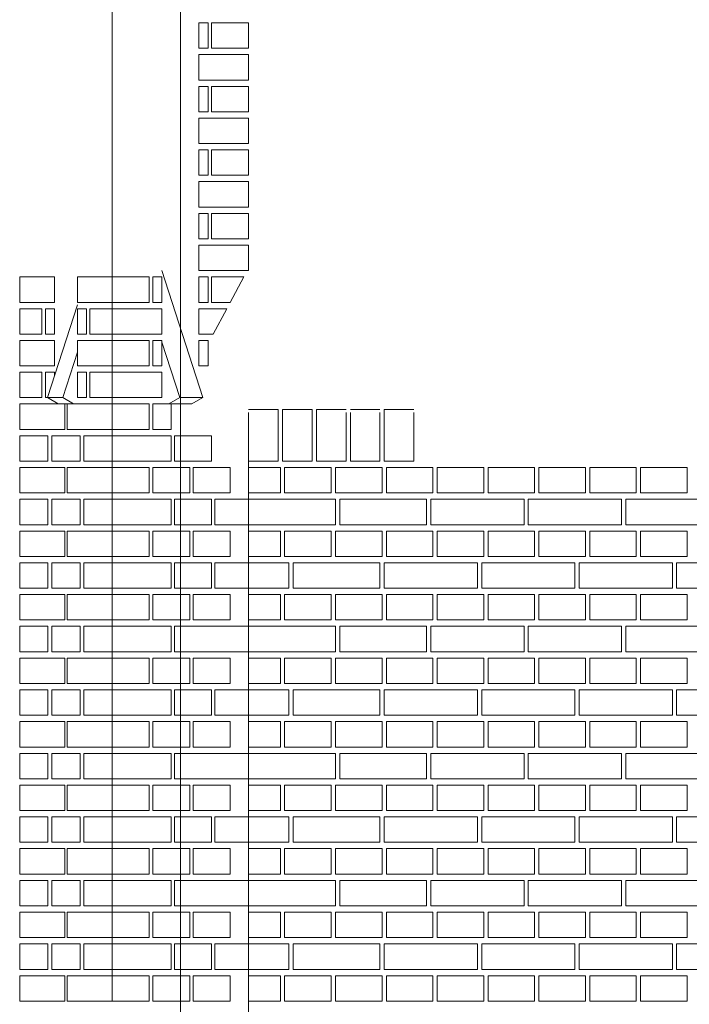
# Model space of a CAD drawing. Header units: millimetres. Extents: x -37887 to 94344, y -69777 to 116976.
# Tile 139 of 205: x 32580 to 34161, y 69709 to 72034. Entities that reach past the tile are written whole.
import ezdxf

# ---------------------------------------------------------------- set-up
doc = ezdxf.new("R2010")
doc.units = ezdxf.units.MM
doc.linetypes.add('Linia siatki', pattern=[19.05, 12.7, -3.175, 0, -3.175])
doc.layers.add('01_inwentaryzacja', color=8, linetype='Continuous', lineweight=9)
doc.layers.add('S-GRID', color=1, linetype='Continuous', lineweight=9)

msp = doc.modelspace()

# ---------------------------------------------------------------- linework, layer by layer
at = {"layer": '01_inwentaryzacja'}
for p, q in [((32798.8, 74115.4), (32798.8, 71426.6)), ((32798.8, 69716.6), (32798.8, 71426.6)), ((32916, 71441.6), (33012.8, 71141.6)), ((32716.4, 71361), (32645.6, 71141.6)), ((32916, 71272.9), (32958.4, 71141.6)), ((32716.4, 71248.6), (32681.9, 71141.6)), ((32645.6, 71141.6), (32681.9, 71141.6)), ((32645.6, 71141.6), (32671.4, 71126.6)), ((32671.4, 71126.6), (32707.7, 71126.6)), ((32681.9, 71141.6), (32707.7, 71126.6)), ((32958.4, 71141.6), (32932.5, 71126.6)), ((32986.9, 71126.6), (32932.5, 71126.6)), ((33012.8, 71141.6), (32958.4, 71141.6)), ((33012.8, 71141.6), (32986.9, 71126.6)), ((33120.7, 71113.8), (33190.7, 71113.8)), ((33120.7, 66776.6), (33120.7, 71106.6)), ((33120.7, 71106.6), (33120.7, 70991.6)), ((33190.7, 71113.8), (33190.7, 70991.6)), ((33200.7, 71113.8), (33270.7, 71113.8)), ((33200.7, 71113.8), (33200.7, 70991.6)), ((33270.7, 71113.8), (33270.7, 70991.6)), ((33280.7, 71113.8), (33350.7, 71113.8)), ((33280.7, 71113.8), (33280.7, 70991.6)), ((33350.7, 71106.6), (33350.7, 70991.6)), ((33360.7, 71113.8), (33430.7, 71113.8)), ((33360.7, 71106.6), (33360.7, 70991.6)), ((33430.7, 71106.6), (33430.7, 70991.6)), ((33440.7, 71113.8), (33510.7, 71113.8)), ((33440.7, 71113.8), (33440.7, 70991.6)), ((33510.7, 71106.6), (33510.7, 70991.6)), ((33120.7, 70991.6), (33190.7, 70991.6)), ((33200.7, 70991.6), (33270.7, 70991.6)), ((33280.7, 70991.6), (33350.7, 70991.6)), ((33360.7, 70991.6), (33430.7, 70991.6)), ((33440.7, 70991.6), (33510.7, 70991.6))]:
    msp.add_line(p, q, dxfattribs=at)
for points in [[(33003.5, 71966.6), (33025.3, 71966.6), (33025.3, 72026.6), (33003.5, 72026.6), (33003.5, 71966.6)], [(33033.3, 71966.6), (33120.7, 71966.6), (33120.7, 72026.6), (33033.3, 72026.6), (33033.3, 71966.6)], [(33120.7, 71891.6), (33120.7, 71951.6), (33003.5, 71951.6), (33003.5, 71891.6), (33120.7, 71891.6)], [(33003.5, 71816.6), (33025.3, 71816.6), (33025.3, 71876.6), (33003.5, 71876.6), (33003.5, 71816.6)], [(33033.3, 71816.6), (33120.7, 71816.6), (33120.7, 71876.6), (33033.3, 71876.6), (33033.3, 71816.6)], [(33120.7, 71741.6), (33120.7, 71801.6), (33003.5, 71801.6), (33003.5, 71741.6), (33120.7, 71741.6)], [(33003.5, 71666.6), (33025.3, 71666.6), (33025.3, 71726.6), (33003.5, 71726.6), (33003.5, 71666.6)], [(33033.3, 71666.6), (33120.7, 71666.6), (33120.7, 71726.6), (33033.3, 71726.6), (33033.3, 71666.6)], [(33120.7, 71591.6), (33120.7, 71651.6), (33003.5, 71651.6), (33003.5, 71591.6), (33120.7, 71591.6)], [(33003.5, 71516.6), (33025.3, 71516.6), (33025.3, 71576.6), (33003.5, 71576.6), (33003.5, 71516.6)], [(33033.3, 71516.6), (33120.7, 71516.6), (33120.7, 71576.6), (33033.3, 71576.6), (33033.3, 71516.6)], [(33120.7, 71441.6), (33120.7, 71501.6), (33003.5, 71501.6), (33003.5, 71441.6), (33120.7, 71441.6)], [(32662.7, 71366.6), (32662.7, 71426.6), (32580.3, 71426.6), (32580.3, 71366.6), (32662.7, 71366.6)], [(32716.4, 71366.6), (32716.4, 71426.6), (32798.8, 71426.6), (32798.8, 71366.6), (32716.4, 71366.6)], [(32886.2, 71366.6), (32798.8, 71366.6), (32798.8, 71426.6), (32886.2, 71426.6), (32886.2, 71366.6)], [(32916, 71366.6), (32894.2, 71366.6), (32894.2, 71426.6), (32916, 71426.6), (32916, 71366.6)], [(33003.5, 71366.6), (33025.3, 71366.6), (33025.3, 71426.6), (33003.5, 71426.6), (33003.5, 71366.6)], [(33033.3, 71366.6), (33077, 71366.6), (33109.2, 71426.6), (33033.3, 71426.6), (33033.3, 71366.6)], [(32632.9, 71351.6), (32580.3, 71351.6), (32580.3, 71291.6), (32632.9, 71291.6), (32632.9, 71351.6)], [(32662.7, 71291.6), (32640.9, 71291.6), (32640.9, 71351.6), (32662.7, 71351.6), (32662.7, 71291.6)], [(32716.4, 71291.6), (32738.2, 71291.6), (32738.2, 71351.6), (32716.4, 71351.6), (32716.4, 71291.6)], [(32746.2, 71351.6), (32798.8, 71351.6), (32798.8, 71291.6), (32746.2, 71291.6), (32746.2, 71351.6)], [(32798.8, 71291.6), (32798.8, 71351.6), (32916, 71351.6), (32916, 71291.6), (32798.8, 71291.6)], [(33036.8, 71291.6), (33068.9, 71351.6), (33003.5, 71351.6), (33003.5, 71291.6), (33036.8, 71291.6)], [(32662.7, 71216.6), (32662.7, 71276.6), (32580.3, 71276.6), (32580.3, 71216.6), (32662.7, 71216.6)], [(32716.4, 71216.6), (32716.4, 71276.6), (32798.8, 71276.6), (32798.8, 71216.6), (32716.4, 71216.6)], [(32886.2, 71216.6), (32798.8, 71216.6), (32798.8, 71276.6), (32886.2, 71276.6), (32886.2, 71216.6)], [(32916, 71216.6), (32894.2, 71216.6), (32894.2, 71276.6), (32916, 71276.6), (32916, 71216.6)], [(33003.5, 71216.6), (33025.3, 71216.6), (33025.3, 71276.6), (33003.5, 71276.6), (33003.5, 71216.6)], [(32632.9, 71201.6), (32580.3, 71201.6), (32580.3, 71141.6), (32632.9, 71141.6), (32632.9, 71201.6)], [(32662.7, 71141.6), (32640.9, 71141.6), (32640.9, 71201.6), (32662.7, 71201.6), (32662.7, 71194.7)], [(32716.4, 71141.6), (32738.2, 71141.6), (32738.2, 71201.6), (32716.4, 71201.6), (32716.4, 71141.6)], [(32746.2, 71201.6), (32798.8, 71201.6), (32798.8, 71141.6), (32746.2, 71141.6), (32746.2, 71201.6)], [(32798.8, 71141.6), (32798.8, 71201.6), (32916, 71201.6), (32916, 71141.6), (32798.8, 71141.6)], [(32580.3, 71066.6), (32580.3, 71126.6), (32686.5, 71126.6), (32686.5, 71066.6), (32580.3, 71066.6)], [(32692.6, 71066.6), (32692.6, 71126.6), (32798.8, 71126.6), (32798.8, 71066.6), (32692.6, 71066.6)], [(32886.2, 71066.6), (32798.8, 71066.6), (32798.8, 71126.6), (32886.2, 71126.6), (32886.2, 71066.6)], [(32937.9, 71066.6), (32894.2, 71066.6), (32894.2, 71126.6), (32937.9, 71126.6), (32937.9, 71066.6)], [(32580.3, 71051.6), (32647.1, 71051.6), (32647.1, 70991.6), (32580.3, 70991.6), (32580.3, 71051.6)], [(32656.2, 71051.6), (32722.9, 71051.6), (32722.9, 70991.6), (32656.2, 70991.6), (32656.2, 71051.6)], [(32732, 71051.6), (32798.8, 71051.6), (32798.8, 70991.6), (32732, 70991.6), (32732, 71051.6)], [(32798.8, 70991.6), (32798.8, 71051.6), (32937.9, 71051.6), (32937.9, 70991.6), (32798.8, 70991.6)], [(33033.3, 70991.6), (32945.8, 70991.6), (32945.8, 71051.6), (33033.3, 71051.6), (33033.3, 70991.6)], [(32580.3, 70916.6), (32580.3, 70976.6), (32686.5, 70976.6), (32686.5, 70916.6), (32580.3, 70916.6)], [(32692.6, 70916.6), (32692.6, 70976.6), (32798.8, 70976.6), (32798.8, 70916.6), (32692.6, 70916.6)], [(32886.2, 70916.6), (32798.8, 70916.6), (32798.8, 70976.6), (32886.2, 70976.6), (32886.2, 70916.6)], [(32981.6, 70916.6), (32894.2, 70916.6), (32894.2, 70976.6), (32981.6, 70976.6), (32981.6, 70916.6)], [(33077, 70916.6), (32989.5, 70916.6), (32989.5, 70976.6), (33077, 70976.6), (33077, 70916.6)], [(33195.7, 70976.6), (33195.7, 70916.6), (33120.7, 70916.6), (33120.7, 70976.6), (33195.7, 70976.6)], [(33315.7, 70976.6), (33315.7, 70916.6), (33205.7, 70916.6), (33205.7, 70976.6), (33315.7, 70976.6)], [(33435.7, 70976.6), (33435.7, 70916.6), (33325.7, 70916.6), (33325.7, 70976.6), (33435.7, 70976.6)], [(33555.7, 70976.6), (33555.7, 70916.6), (33445.7, 70916.6), (33445.7, 70976.6), (33555.7, 70976.6)], [(33675.7, 70976.6), (33675.7, 70916.6), (33565.7, 70916.6), (33565.7, 70976.6), (33675.7, 70976.6)], [(33795.7, 70976.6), (33795.7, 70916.6), (33685.7, 70916.6), (33685.7, 70976.6), (33795.7, 70976.6)], [(33915.7, 70976.6), (33915.7, 70916.6), (33805.7, 70916.6), (33805.7, 70976.6), (33915.7, 70976.6)], [(34035.7, 70976.6), (34035.7, 70916.6), (33925.7, 70916.6), (33925.7, 70976.6), (34035.7, 70976.6)], [(34155.7, 70976.6), (34155.7, 70916.6), (34045.7, 70916.6), (34045.7, 70976.6), (34155.7, 70976.6)], [(32580.3, 70901.6), (32647.1, 70901.6), (32647.1, 70841.6), (32580.3, 70841.6), (32580.3, 70901.6)], [(32656.2, 70901.6), (32722.9, 70901.6), (32722.9, 70841.6), (32656.2, 70841.6), (32656.2, 70901.6)], [(32732, 70901.6), (32798.8, 70901.6), (32798.8, 70841.6), (32732, 70841.6), (32732, 70901.6)], [(32798.8, 70841.6), (32798.8, 70901.6), (32937.9, 70901.6), (32937.9, 70841.6), (32798.8, 70841.6)], [(33033.3, 70841.6), (32945.8, 70841.6), (32945.8, 70901.6), (33033.3, 70901.6), (33033.3, 70841.6)], [(33120.7, 70841.6), (33041.2, 70841.6), (33041.2, 70901.6), (33120.7, 70901.6), (33120.7, 70841.6)], [(33325.7, 70901.6), (33325.7, 70841.6), (33120.7, 70841.6), (33120.7, 70901.6), (33325.7, 70901.6)], [(33540.7, 70901.6), (33540.7, 70841.6), (33335.7, 70841.6), (33335.7, 70901.6), (33540.7, 70901.6)], [(33770.7, 70901.6), (33770.7, 70841.6), (33550.7, 70841.6), (33550.7, 70901.6), (33770.7, 70901.6)], [(34000.7, 70901.6), (34000.7, 70841.6), (33780.7, 70841.6), (33780.7, 70901.6), (34000.7, 70901.6)], [(34230.7, 70901.6), (34230.7, 70841.6), (34010.7, 70841.6), (34010.7, 70901.6), (34230.7, 70901.6)], [(32580.3, 70766.6), (32580.3, 70826.6), (32686.5, 70826.6), (32686.5, 70766.6), (32580.3, 70766.6)], [(32692.6, 70766.6), (32692.6, 70826.6), (32798.8, 70826.6), (32798.8, 70766.6), (32692.6, 70766.6)], [(32886.2, 70766.6), (32798.8, 70766.6), (32798.8, 70826.6), (32886.2, 70826.6), (32886.2, 70766.6)], [(32981.6, 70766.6), (32894.2, 70766.6), (32894.2, 70826.6), (32981.6, 70826.6), (32981.6, 70766.6)], [(33077, 70766.6), (32989.5, 70766.6), (32989.5, 70826.6), (33077, 70826.6), (33077, 70766.6)], [(33195.7, 70826.6), (33195.7, 70766.6), (33120.7, 70766.6), (33120.7, 70826.6), (33195.7, 70826.6)], [(33315.7, 70826.6), (33315.7, 70766.6), (33205.7, 70766.6), (33205.7, 70826.6), (33315.7, 70826.6)], [(33435.7, 70826.6), (33435.7, 70766.6), (33325.7, 70766.6), (33325.7, 70826.6), (33435.7, 70826.6)], [(33555.7, 70826.6), (33555.7, 70766.6), (33445.7, 70766.6), (33445.7, 70826.6), (33555.7, 70826.6)], [(33675.7, 70826.6), (33675.7, 70766.6), (33565.7, 70766.6), (33565.7, 70826.6), (33675.7, 70826.6)], [(33795.7, 70826.6), (33795.7, 70766.6), (33685.7, 70766.6), (33685.7, 70826.6), (33795.7, 70826.6)], [(33915.7, 70826.6), (33915.7, 70766.6), (33805.7, 70766.6), (33805.7, 70826.6), (33915.7, 70826.6)], [(34035.7, 70826.6), (34035.7, 70766.6), (33925.7, 70766.6), (33925.7, 70826.6), (34035.7, 70826.6)], [(34155.7, 70826.6), (34155.7, 70766.6), (34045.7, 70766.6), (34045.7, 70826.6), (34155.7, 70826.6)], [(32580.3, 70751.6), (32647.1, 70751.6), (32647.1, 70691.6), (32580.3, 70691.6), (32580.3, 70751.6)], [(32656.2, 70751.6), (32722.9, 70751.6), (32722.9, 70691.6), (32656.2, 70691.6), (32656.2, 70751.6)], [(32732, 70751.6), (32798.8, 70751.6), (32798.8, 70691.6), (32732, 70691.6), (32732, 70751.6)], [(32798.8, 70691.6), (32798.8, 70751.6), (32937.9, 70751.6), (32937.9, 70691.6), (32798.8, 70691.6)], [(33033.3, 70691.6), (32945.8, 70691.6), (32945.8, 70751.6), (33033.3, 70751.6), (33033.3, 70691.6)], [(33120.7, 70691.6), (33041.2, 70691.6), (33041.2, 70751.6), (33120.7, 70751.6), (33120.7, 70691.6)], [(33215.7, 70751.6), (33215.7, 70691.6), (33120.7, 70691.6), (33120.7, 70751.6), (33215.7, 70751.6)], [(33430.7, 70751.6), (33430.7, 70691.6), (33225.7, 70691.6), (33225.7, 70751.6), (33430.7, 70751.6)], [(33660.7, 70751.6), (33660.7, 70691.6), (33440.7, 70691.6), (33440.7, 70751.6), (33660.7, 70751.6)], [(33890.7, 70751.6), (33890.7, 70691.6), (33670.7, 70691.6), (33670.7, 70751.6), (33890.7, 70751.6)], [(34120.7, 70751.6), (34120.7, 70691.6), (33900.7, 70691.6), (33900.7, 70751.6), (34120.7, 70751.6)], [(34350.7, 70751.6), (34350.7, 70691.6), (34130.7, 70691.6), (34130.7, 70751.6), (34350.7, 70751.6)], [(32580.3, 70616.6), (32580.3, 70676.6), (32686.5, 70676.6), (32686.5, 70616.6), (32580.3, 70616.6)], [(32692.6, 70616.6), (32692.6, 70676.6), (32798.8, 70676.6), (32798.8, 70616.6), (32692.6, 70616.6)], [(32886.2, 70616.6), (32798.8, 70616.6), (32798.8, 70676.6), (32886.2, 70676.6), (32886.2, 70616.6)], [(32981.6, 70616.6), (32894.2, 70616.6), (32894.2, 70676.6), (32981.6, 70676.6), (32981.6, 70616.6)], [(33077, 70616.6), (32989.5, 70616.6), (32989.5, 70676.6), (33077, 70676.6), (33077, 70616.6)], [(33195.7, 70676.6), (33195.7, 70616.6), (33120.7, 70616.6), (33120.7, 70676.6), (33195.7, 70676.6)], [(33315.7, 70676.6), (33315.7, 70616.6), (33205.7, 70616.6), (33205.7, 70676.6), (33315.7, 70676.6)], [(33435.7, 70676.6), (33435.7, 70616.6), (33325.7, 70616.6), (33325.7, 70676.6), (33435.7, 70676.6)], [(33555.7, 70676.6), (33555.7, 70616.6), (33445.7, 70616.6), (33445.7, 70676.6), (33555.7, 70676.6)], [(33675.7, 70676.6), (33675.7, 70616.6), (33565.7, 70616.6), (33565.7, 70676.6), (33675.7, 70676.6)], [(33795.7, 70676.6), (33795.7, 70616.6), (33685.7, 70616.6), (33685.7, 70676.6), (33795.7, 70676.6)], [(33915.7, 70676.6), (33915.7, 70616.6), (33805.7, 70616.6), (33805.7, 70676.6), (33915.7, 70676.6)], [(34035.7, 70676.6), (34035.7, 70616.6), (33925.7, 70616.6), (33925.7, 70676.6), (34035.7, 70676.6)], [(34155.7, 70676.6), (34155.7, 70616.6), (34045.7, 70616.6), (34045.7, 70676.6), (34155.7, 70676.6)], [(32580.3, 70601.6), (32647.1, 70601.6), (32647.1, 70541.6), (32580.3, 70541.6), (32580.3, 70601.6)], [(32656.2, 70601.6), (32722.9, 70601.6), (32722.9, 70541.6), (32656.2, 70541.6), (32656.2, 70601.6)], [(32732, 70601.6), (32798.8, 70601.6), (32798.8, 70541.6), (32732, 70541.6), (32732, 70601.6)], [(32798.8, 70541.6), (32798.8, 70601.6), (32937.9, 70601.6), (32937.9, 70541.6), (32798.8, 70541.6)], [(32945.8, 70541.6), (32945.8, 70601.6), (33120.7, 70601.6), (33120.7, 70541.6), (32945.8, 70541.6)], [(33325.7, 70601.6), (33325.7, 70541.6), (33120.7, 70541.6), (33120.7, 70601.6), (33325.7, 70601.6)], [(33540.7, 70601.6), (33540.7, 70541.6), (33335.7, 70541.6), (33335.7, 70601.6), (33540.7, 70601.6)], [(33770.7, 70601.6), (33770.7, 70541.6), (33550.7, 70541.6), (33550.7, 70601.6), (33770.7, 70601.6)], [(34000.7, 70601.6), (34000.7, 70541.6), (33780.7, 70541.6), (33780.7, 70601.6), (34000.7, 70601.6)], [(34230.7, 70601.6), (34230.7, 70541.6), (34010.7, 70541.6), (34010.7, 70601.6), (34230.7, 70601.6)], [(32580.3, 70466.6), (32580.3, 70526.6), (32686.5, 70526.6), (32686.5, 70466.6), (32580.3, 70466.6)], [(32692.6, 70466.6), (32692.6, 70526.6), (32798.8, 70526.6), (32798.8, 70466.6), (32692.6, 70466.6)], [(32886.2, 70466.6), (32798.8, 70466.6), (32798.8, 70526.6), (32886.2, 70526.6), (32886.2, 70466.6)], [(32981.6, 70466.6), (32894.2, 70466.6), (32894.2, 70526.6), (32981.6, 70526.6), (32981.6, 70466.6)], [(33077, 70466.6), (32989.5, 70466.6), (32989.5, 70526.6), (33077, 70526.6), (33077, 70466.6)], [(33195.7, 70526.6), (33195.7, 70466.6), (33120.7, 70466.6), (33120.7, 70526.6), (33195.7, 70526.6)], [(33315.7, 70526.6), (33315.7, 70466.6), (33205.7, 70466.6), (33205.7, 70526.6), (33315.7, 70526.6)], [(33435.7, 70526.6), (33435.7, 70466.6), (33325.7, 70466.6), (33325.7, 70526.6), (33435.7, 70526.6)], [(33555.7, 70526.6), (33555.7, 70466.6), (33445.7, 70466.6), (33445.7, 70526.6), (33555.7, 70526.6)], [(33675.7, 70526.6), (33675.7, 70466.6), (33565.7, 70466.6), (33565.7, 70526.6), (33675.7, 70526.6)], [(33795.7, 70526.6), (33795.7, 70466.6), (33685.7, 70466.6), (33685.7, 70526.6), (33795.7, 70526.6)], [(33915.7, 70526.6), (33915.7, 70466.6), (33805.7, 70466.6), (33805.7, 70526.6), (33915.7, 70526.6)], [(34035.7, 70526.6), (34035.7, 70466.6), (33925.7, 70466.6), (33925.7, 70526.6), (34035.7, 70526.6)], [(34155.7, 70526.6), (34155.7, 70466.6), (34045.7, 70466.6), (34045.7, 70526.6), (34155.7, 70526.6)], [(32580.3, 70451.6), (32647.1, 70451.6), (32647.1, 70391.6), (32580.3, 70391.6), (32580.3, 70451.6)], [(32656.2, 70451.6), (32722.9, 70451.6), (32722.9, 70391.6), (32656.2, 70391.6), (32656.2, 70451.6)], [(32732, 70451.6), (32798.8, 70451.6), (32798.8, 70391.6), (32732, 70391.6), (32732, 70451.6)], [(32798.8, 70391.6), (32798.8, 70451.6), (32937.9, 70451.6), (32937.9, 70391.6), (32798.8, 70391.6)], [(33033.3, 70391.6), (32945.8, 70391.6), (32945.8, 70451.6), (33033.3, 70451.6), (33033.3, 70391.6)], [(33120.7, 70391.6), (33041.2, 70391.6), (33041.2, 70451.6), (33120.7, 70451.6), (33120.7, 70391.6)], [(33215.7, 70451.6), (33215.7, 70391.6), (33120.7, 70391.6), (33120.7, 70451.6), (33215.7, 70451.6)], [(33430.7, 70451.6), (33430.7, 70391.6), (33225.7, 70391.6), (33225.7, 70451.6), (33430.7, 70451.6)], [(33660.7, 70451.6), (33660.7, 70391.6), (33440.7, 70391.6), (33440.7, 70451.6), (33660.7, 70451.6)], [(33890.7, 70451.6), (33890.7, 70391.6), (33670.7, 70391.6), (33670.7, 70451.6), (33890.7, 70451.6)], [(34120.7, 70451.6), (34120.7, 70391.6), (33900.7, 70391.6), (33900.7, 70451.6), (34120.7, 70451.6)], [(34350.7, 70451.6), (34350.7, 70391.6), (34130.7, 70391.6), (34130.7, 70451.6), (34350.7, 70451.6)], [(32580.3, 70316.6), (32580.3, 70376.6), (32686.5, 70376.6), (32686.5, 70316.6), (32580.3, 70316.6)], [(32692.6, 70316.6), (32692.6, 70376.6), (32798.8, 70376.6), (32798.8, 70316.6), (32692.6, 70316.6)], [(32886.2, 70316.6), (32798.8, 70316.6), (32798.8, 70376.6), (32886.2, 70376.6), (32886.2, 70316.6)], [(32981.6, 70316.6), (32894.2, 70316.6), (32894.2, 70376.6), (32981.6, 70376.6), (32981.6, 70316.6)], [(33077, 70316.6), (32989.5, 70316.6), (32989.5, 70376.6), (33077, 70376.6), (33077, 70316.6)], [(33195.7, 70376.6), (33195.7, 70316.6), (33120.7, 70316.6), (33120.7, 70376.6), (33195.7, 70376.6)], [(33315.7, 70376.6), (33315.7, 70316.6), (33205.7, 70316.6), (33205.7, 70376.6), (33315.7, 70376.6)], [(33435.7, 70376.6), (33435.7, 70316.6), (33325.7, 70316.6), (33325.7, 70376.6), (33435.7, 70376.6)], [(33555.7, 70376.6), (33555.7, 70316.6), (33445.7, 70316.6), (33445.7, 70376.6), (33555.7, 70376.6)], [(33675.7, 70376.6), (33675.7, 70316.6), (33565.7, 70316.6), (33565.7, 70376.6), (33675.7, 70376.6)], [(33795.7, 70376.6), (33795.7, 70316.6), (33685.7, 70316.6), (33685.7, 70376.6), (33795.7, 70376.6)], [(33915.7, 70376.6), (33915.7, 70316.6), (33805.7, 70316.6), (33805.7, 70376.6), (33915.7, 70376.6)], [(34035.7, 70376.6), (34035.7, 70316.6), (33925.7, 70316.6), (33925.7, 70376.6), (34035.7, 70376.6)], [(34155.7, 70376.6), (34155.7, 70316.6), (34045.7, 70316.6), (34045.7, 70376.6), (34155.7, 70376.6)], [(32580.3, 70301.6), (32647.1, 70301.6), (32647.1, 70241.6), (32580.3, 70241.6), (32580.3, 70301.6)], [(32656.2, 70301.6), (32722.9, 70301.6), (32722.9, 70241.6), (32656.2, 70241.6), (32656.2, 70301.6)], [(32732, 70301.6), (32798.8, 70301.6), (32798.8, 70241.6), (32732, 70241.6), (32732, 70301.6)], [(32798.8, 70241.6), (32798.8, 70301.6), (32937.9, 70301.6), (32937.9, 70241.6), (32798.8, 70241.6)], [(32945.8, 70241.6), (32945.8, 70301.6), (33120.7, 70301.6), (33120.7, 70241.6), (32945.8, 70241.6)], [(33325.7, 70301.6), (33325.7, 70241.6), (33120.7, 70241.6), (33120.7, 70301.6), (33325.7, 70301.6)], [(33540.7, 70301.6), (33540.7, 70241.6), (33335.7, 70241.6), (33335.7, 70301.6), (33540.7, 70301.6)], [(33770.7, 70301.6), (33770.7, 70241.6), (33550.7, 70241.6), (33550.7, 70301.6), (33770.7, 70301.6)], [(34000.7, 70301.6), (34000.7, 70241.6), (33780.7, 70241.6), (33780.7, 70301.6), (34000.7, 70301.6)], [(34230.7, 70301.6), (34230.7, 70241.6), (34010.7, 70241.6), (34010.7, 70301.6), (34230.7, 70301.6)], [(32580.3, 70166.6), (32580.3, 70226.6), (32686.5, 70226.6), (32686.5, 70166.6), (32580.3, 70166.6)], [(32692.6, 70166.6), (32692.6, 70226.6), (32798.8, 70226.6), (32798.8, 70166.6), (32692.6, 70166.6)], [(32886.2, 70166.6), (32798.8, 70166.6), (32798.8, 70226.6), (32886.2, 70226.6), (32886.2, 70166.6)], [(32981.6, 70166.6), (32894.2, 70166.6), (32894.2, 70226.6), (32981.6, 70226.6), (32981.6, 70166.6)], [(33077, 70166.6), (32989.5, 70166.6), (32989.5, 70226.6), (33077, 70226.6), (33077, 70166.6)], [(33195.7, 70226.6), (33195.7, 70166.6), (33120.7, 70166.6), (33120.7, 70226.6), (33195.7, 70226.6)], [(33315.7, 70226.6), (33315.7, 70166.6), (33205.7, 70166.6), (33205.7, 70226.6), (33315.7, 70226.6)], [(33435.7, 70226.6), (33435.7, 70166.6), (33325.7, 70166.6), (33325.7, 70226.6), (33435.7, 70226.6)], [(33555.7, 70226.6), (33555.7, 70166.6), (33445.7, 70166.6), (33445.7, 70226.6), (33555.7, 70226.6)], [(33675.7, 70226.6), (33675.7, 70166.6), (33565.7, 70166.6), (33565.7, 70226.6), (33675.7, 70226.6)], [(33795.7, 70226.6), (33795.7, 70166.6), (33685.7, 70166.6), (33685.7, 70226.6), (33795.7, 70226.6)], [(33915.7, 70226.6), (33915.7, 70166.6), (33805.7, 70166.6), (33805.7, 70226.6), (33915.7, 70226.6)], [(34035.7, 70226.6), (34035.7, 70166.6), (33925.7, 70166.6), (33925.7, 70226.6), (34035.7, 70226.6)], [(34155.7, 70226.6), (34155.7, 70166.6), (34045.7, 70166.6), (34045.7, 70226.6), (34155.7, 70226.6)], [(32580.3, 70151.6), (32647.1, 70151.6), (32647.1, 70091.6), (32580.3, 70091.6), (32580.3, 70151.6)], [(32656.2, 70151.6), (32722.9, 70151.6), (32722.9, 70091.6), (32656.2, 70091.6), (32656.2, 70151.6)], [(32732, 70151.6), (32798.8, 70151.6), (32798.8, 70091.6), (32732, 70091.6), (32732, 70151.6)], [(32798.8, 70091.6), (32798.8, 70151.6), (32937.9, 70151.6), (32937.9, 70091.6), (32798.8, 70091.6)], [(33033.3, 70091.6), (32945.8, 70091.6), (32945.8, 70151.6), (33033.3, 70151.6), (33033.3, 70091.6)], [(33120.7, 70091.6), (33041.2, 70091.6), (33041.2, 70151.6), (33120.7, 70151.6), (33120.7, 70091.6)], [(33215.7, 70151.6), (33215.7, 70091.6), (33120.7, 70091.6), (33120.7, 70151.6), (33215.7, 70151.6)], [(33430.7, 70151.6), (33430.7, 70091.6), (33225.7, 70091.6), (33225.7, 70151.6), (33430.7, 70151.6)], [(33660.7, 70151.6), (33660.7, 70091.6), (33440.7, 70091.6), (33440.7, 70151.6), (33660.7, 70151.6)], [(33890.7, 70151.6), (33890.7, 70091.6), (33670.7, 70091.6), (33670.7, 70151.6), (33890.7, 70151.6)], [(34120.7, 70151.6), (34120.7, 70091.6), (33900.7, 70091.6), (33900.7, 70151.6), (34120.7, 70151.6)], [(34350.7, 70151.6), (34350.7, 70091.6), (34130.7, 70091.6), (34130.7, 70151.6), (34350.7, 70151.6)], [(32580.3, 70016.6), (32580.3, 70076.6), (32686.5, 70076.6), (32686.5, 70016.6), (32580.3, 70016.6)], [(32692.6, 70016.6), (32692.6, 70076.6), (32798.8, 70076.6), (32798.8, 70016.6), (32692.6, 70016.6)], [(32886.2, 70016.6), (32798.8, 70016.6), (32798.8, 70076.6), (32886.2, 70076.6), (32886.2, 70016.6)], [(32981.6, 70016.6), (32894.2, 70016.6), (32894.2, 70076.6), (32981.6, 70076.6), (32981.6, 70016.6)], [(33077, 70016.6), (32989.5, 70016.6), (32989.5, 70076.6), (33077, 70076.6), (33077, 70016.6)], [(33195.7, 70076.6), (33195.7, 70016.6), (33120.7, 70016.6), (33120.7, 70076.6), (33195.7, 70076.6)], [(33315.7, 70076.6), (33315.7, 70016.6), (33205.7, 70016.6), (33205.7, 70076.6), (33315.7, 70076.6)], [(33435.7, 70076.6), (33435.7, 70016.6), (33325.7, 70016.6), (33325.7, 70076.6), (33435.7, 70076.6)], [(33555.7, 70076.6), (33555.7, 70016.6), (33445.7, 70016.6), (33445.7, 70076.6), (33555.7, 70076.6)], [(33675.7, 70076.6), (33675.7, 70016.6), (33565.7, 70016.6), (33565.7, 70076.6), (33675.7, 70076.6)], [(33795.7, 70076.6), (33795.7, 70016.6), (33685.7, 70016.6), (33685.7, 70076.6), (33795.7, 70076.6)], [(33915.7, 70076.6), (33915.7, 70016.6), (33805.7, 70016.6), (33805.7, 70076.6), (33915.7, 70076.6)], [(34035.7, 70076.6), (34035.7, 70016.6), (33925.7, 70016.6), (33925.7, 70076.6), (34035.7, 70076.6)], [(34155.7, 70076.6), (34155.7, 70016.6), (34045.7, 70016.6), (34045.7, 70076.6), (34155.7, 70076.6)], [(32580.3, 70001.6), (32647.1, 70001.6), (32647.1, 69941.6), (32580.3, 69941.6), (32580.3, 70001.6)], [(32656.2, 70001.6), (32722.9, 70001.6), (32722.9, 69941.6), (32656.2, 69941.6), (32656.2, 70001.6)], [(32732, 70001.6), (32798.8, 70001.6), (32798.8, 69941.6), (32732, 69941.6), (32732, 70001.6)], [(32798.8, 69941.6), (32798.8, 70001.6), (32937.9, 70001.6), (32937.9, 69941.6), (32798.8, 69941.6)], [(32945.8, 69941.6), (32945.8, 70001.6), (33120.7, 70001.6), (33120.7, 69941.6), (32945.8, 69941.6)], [(33325.7, 70001.6), (33325.7, 69941.6), (33120.7, 69941.6), (33120.7, 70001.6), (33325.7, 70001.6)], [(33540.7, 70001.6), (33540.7, 69941.6), (33335.7, 69941.6), (33335.7, 70001.6), (33540.7, 70001.6)], [(33770.7, 70001.6), (33770.7, 69941.6), (33550.7, 69941.6), (33550.7, 70001.6), (33770.7, 70001.6)], [(34000.7, 70001.6), (34000.7, 69941.6), (33780.7, 69941.6), (33780.7, 70001.6), (34000.7, 70001.6)], [(34230.7, 70001.6), (34230.7, 69941.6), (34010.7, 69941.6), (34010.7, 70001.6), (34230.7, 70001.6)], [(32580.3, 69866.6), (32580.3, 69926.6), (32686.5, 69926.6), (32686.5, 69866.6), (32580.3, 69866.6)], [(32692.6, 69866.6), (32692.6, 69926.6), (32798.8, 69926.6), (32798.8, 69866.6), (32692.6, 69866.6)], [(32886.2, 69866.6), (32798.8, 69866.6), (32798.8, 69926.6), (32886.2, 69926.6), (32886.2, 69866.6)], [(32981.6, 69866.6), (32894.2, 69866.6), (32894.2, 69926.6), (32981.6, 69926.6), (32981.6, 69866.6)], [(33077, 69866.6), (32989.5, 69866.6), (32989.5, 69926.6), (33077, 69926.6), (33077, 69866.6)], [(33195.7, 69926.6), (33195.7, 69866.6), (33120.7, 69866.6), (33120.7, 69926.6), (33195.7, 69926.6)], [(33315.7, 69926.6), (33315.7, 69866.6), (33205.7, 69866.6), (33205.7, 69926.6), (33315.7, 69926.6)], [(33435.7, 69926.6), (33435.7, 69866.6), (33325.7, 69866.6), (33325.7, 69926.6), (33435.7, 69926.6)], [(33555.7, 69926.6), (33555.7, 69866.6), (33445.7, 69866.6), (33445.7, 69926.6), (33555.7, 69926.6)], [(33675.7, 69926.6), (33675.7, 69866.6), (33565.7, 69866.6), (33565.7, 69926.6), (33675.7, 69926.6)], [(33795.7, 69926.6), (33795.7, 69866.6), (33685.7, 69866.6), (33685.7, 69926.6), (33795.7, 69926.6)], [(33915.7, 69926.6), (33915.7, 69866.6), (33805.7, 69866.6), (33805.7, 69926.6), (33915.7, 69926.6)], [(34035.7, 69926.6), (34035.7, 69866.6), (33925.7, 69866.6), (33925.7, 69926.6), (34035.7, 69926.6)], [(34155.7, 69926.6), (34155.7, 69866.6), (34045.7, 69866.6), (34045.7, 69926.6), (34155.7, 69926.6)], [(32580.3, 69851.6), (32647.1, 69851.6), (32647.1, 69791.6), (32580.3, 69791.6), (32580.3, 69851.6)], [(32656.2, 69851.6), (32722.9, 69851.6), (32722.9, 69791.6), (32656.2, 69791.6), (32656.2, 69851.6)], [(32732, 69851.6), (32798.8, 69851.6), (32798.8, 69791.6), (32732, 69791.6), (32732, 69851.6)], [(32798.8, 69791.6), (32798.8, 69851.6), (32937.9, 69851.6), (32937.9, 69791.6), (32798.8, 69791.6)], [(33033.3, 69791.6), (32945.8, 69791.6), (32945.8, 69851.6), (33033.3, 69851.6), (33033.3, 69791.6)], [(33120.7, 69791.6), (33041.2, 69791.6), (33041.2, 69851.6), (33120.7, 69851.6), (33120.7, 69791.6)], [(33215.7, 69851.6), (33215.7, 69791.6), (33120.7, 69791.6), (33120.7, 69851.6), (33215.7, 69851.6)], [(33430.7, 69851.6), (33430.7, 69791.6), (33225.7, 69791.6), (33225.7, 69851.6), (33430.7, 69851.6)], [(33660.7, 69851.6), (33660.7, 69791.6), (33440.7, 69791.6), (33440.7, 69851.6), (33660.7, 69851.6)], [(33890.7, 69851.6), (33890.7, 69791.6), (33670.7, 69791.6), (33670.7, 69851.6), (33890.7, 69851.6)], [(34120.7, 69851.6), (34120.7, 69791.6), (33900.7, 69791.6), (33900.7, 69851.6), (34120.7, 69851.6)], [(34350.7, 69851.6), (34350.7, 69791.6), (34130.7, 69791.6), (34130.7, 69851.6), (34350.7, 69851.6)], [(32580.3, 69716.6), (32580.3, 69776.6), (32686.5, 69776.6), (32686.5, 69716.6), (32580.3, 69716.6)], [(32692.6, 69716.6), (32692.6, 69776.6), (32798.8, 69776.6), (32798.8, 69716.6), (32692.6, 69716.6)], [(32886.2, 69716.6), (32798.8, 69716.6), (32798.8, 69776.6), (32886.2, 69776.6), (32886.2, 69716.6)], [(32981.6, 69716.6), (32894.2, 69716.6), (32894.2, 69776.6), (32981.6, 69776.6), (32981.6, 69716.6)], [(33077, 69716.6), (32989.5, 69716.6), (32989.5, 69776.6), (33077, 69776.6), (33077, 69716.6)], [(33195.7, 69776.6), (33195.7, 69716.6), (33120.7, 69716.6), (33120.7, 69776.6), (33195.7, 69776.6)], [(33315.7, 69776.6), (33315.7, 69716.6), (33205.7, 69716.6), (33205.7, 69776.6), (33315.7, 69776.6)], [(33435.7, 69776.6), (33435.7, 69716.6), (33325.7, 69716.6), (33325.7, 69776.6), (33435.7, 69776.6)], [(33555.7, 69776.6), (33555.7, 69716.6), (33445.7, 69716.6), (33445.7, 69776.6), (33555.7, 69776.6)], [(33675.7, 69776.6), (33675.7, 69716.6), (33565.7, 69716.6), (33565.7, 69776.6), (33675.7, 69776.6)], [(33795.7, 69776.6), (33795.7, 69716.6), (33685.7, 69716.6), (33685.7, 69776.6), (33795.7, 69776.6)], [(33915.7, 69776.6), (33915.7, 69716.6), (33805.7, 69716.6), (33805.7, 69776.6), (33915.7, 69776.6)], [(34035.7, 69776.6), (34035.7, 69716.6), (33925.7, 69716.6), (33925.7, 69776.6), (34035.7, 69776.6)], [(34155.7, 69776.6), (34155.7, 69716.6), (34045.7, 69716.6), (34045.7, 69776.6), (34155.7, 69776.6)]]:
    msp.add_lwpolyline(points, dxfattribs=at)
at = {"layer": 'S-GRID', "linetype": 'Linia siatki', "ltscale": 0.5}
for p in [(32959.7, 64988.5), (32959.7, 66406.1)]:
    msp.add_line(p, (32959.7, 74790.3), dxfattribs=at)

doc.saveas('drawing.dxf')
